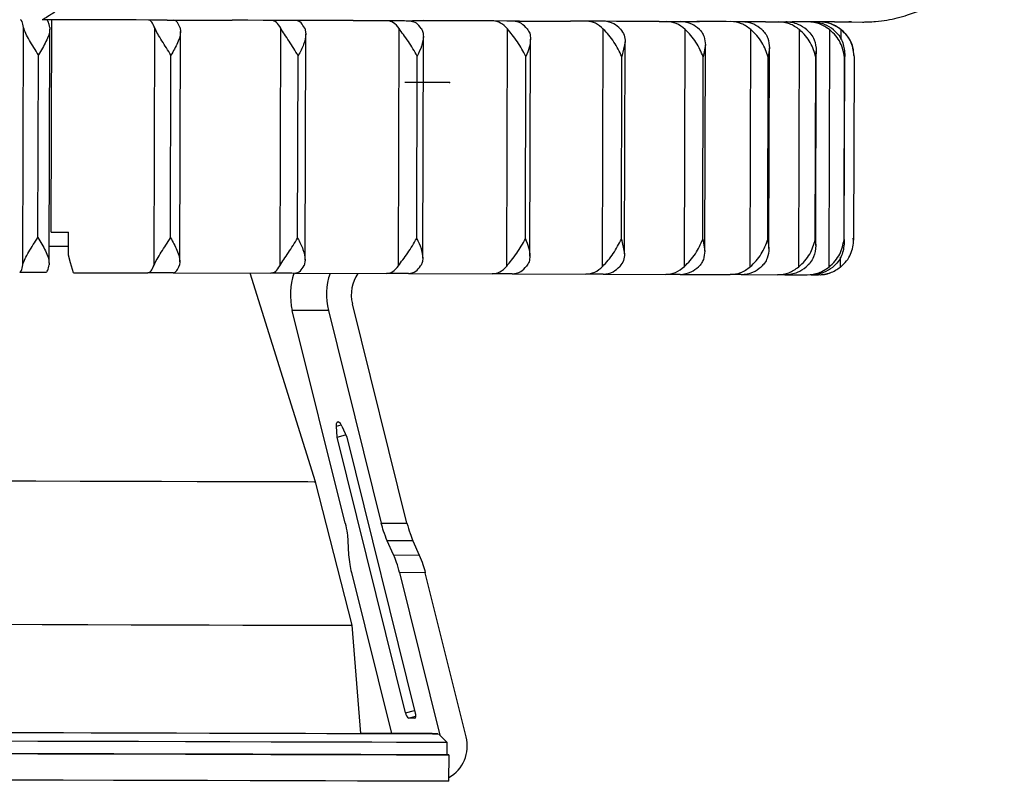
# Model space of a CAD drawing. Header units: millimetres. Extents: x -262 to 35, y 60 to 323.
# Tile 8 of 20: x -189 to -133, y 60 to 103. Entities that reach past the tile are written whole.
import ezdxf

# ---------------------------------------------------------------- set-up
doc = ezdxf.new("R2010")
doc.units = ezdxf.units.MM
doc.header["$PDSIZE"] = -1

msp = doc.modelspace()

# ---------------------------------------------------------------- linework, layer by layer
at = {"color": 7, "linetype": 'Continuous', "lineweight": 25}
for p, q in [((-188.651, 88.922), (-188.612, 102.386)), ((-187.041, 90.776), (-187.007, 102.825)), ((-181.204, 88.901), (-181.165, 102.365)), ((-179.726, 102.361), (-179.696, 102.164)), ((-174.047, 88.881), (-174.008, 102.345)), ((-172.644, 102.341), (-172.577, 102.028)), ((-167.327, 88.861), (-167.288, 102.325)), ((-165.904, 102.796), (-165.914, 102.79)), ((-150.234, 102.72), (-150.374, 102.721)), ((-144.89, 102.705), (-144.975, 102.706)), ((-144.941, 102.71), (-144.87, 102.706)), ((-144.909, 102.706), (-144.89, 102.705)), ((-141.681, 102.698), (-141.756, 102.697)), ((-141.756, 102.697), (-140.968, 102.695)), ((-187.158, 89.01), (-187.12, 102.29)), ((-179.733, 89.094), (-179.696, 102.164)), ((-172.614, 89.189), (-172.577, 102.028)), ((-165.944, 89.298), (-165.908, 101.881)), ((-161.179, 88.844), (-161.14, 102.308)), ((-155.73, 88.829), (-155.691, 102.293)), ((-151.089, 88.816), (-151.051, 102.28)), ((-147.352, 88.805), (-147.314, 102.269)), ((-144.595, 88.798), (-144.556, 102.262)), ((-142.874, 88.793), (-142.835, 102.257)), ((-142.186, 101.702), (-142.184, 102.256)), ((-159.86, 89.418), (-159.825, 101.726)), ((-154.452, 101.563), (-154.637, 100.733)), ((-154.486, 89.551), (-154.452, 101.563)), ((-149.897, 101.395), (-150.019, 100.72)), ((-149.931, 89.694), (-149.897, 101.395)), ((-146.255, 101.222), (-146.324, 100.709)), ((-146.288, 89.846), (-146.255, 101.222)), ((-187.797, 90.477), (-187.768, 100.827)), ((-180.268, 90.455), (-180.239, 100.805)), ((-173.049, 90.435), (-173.019, 100.785)), ((-166.286, 90.415), (-166.256, 100.765)), ((-160.117, 90.398), (-160.087, 100.748)), ((-154.667, 90.383), (-154.637, 100.733)), ((-150.048, 90.37), (-150.019, 100.72)), ((-146.354, 90.359), (-146.324, 100.709)), ((-143.66, 90.352), (-143.63, 100.702)), ((-143.598, 101.047), (-143.63, 100.702)), ((-143.63, 90.007), (-143.598, 101.047)), ((-142.02, 90.348), (-141.99, 100.698)), ((-142.013, 90.175), (-141.982, 100.871)), ((-141.468, 90.347), (-141.438, 100.697)), ((-187.041, 90.776), (-186.056, 90.773)), ((-186.06, 89.473), (-186.056, 90.773)), ((-154.667, 90.383), (-154.486, 89.551)), ((-150.048, 90.37), (-149.931, 89.694)), ((-146.354, 90.359), (-146.288, 89.846)), ((-143.66, 90.352), (-143.63, 90.007)), ((-141.485, 90.27), (-141.499, 90.434)), ((-179.733, 89.094), (-179.764, 88.897)), ((-172.614, 89.189), (-172.682, 88.877)), ((-142.223, 88.792), (-142.221, 89.345)), ((-185.781, 88.472), (-181.558, 88.459)), ((-180.118, 88.456), (-174.57, 88.439)), ((-172.034, 76.614), (-175.747, 88.443)), ((-173.204, 88.436), (-168.006, 88.42)), ((-166.743, 88.417), (-162.002, 88.403)), ((-160.867, 88.401), (-156.679, 88.388)), ((-155.695, 88.386), (-152.146, 88.376)), ((-151.333, 88.374), (-148.496, 88.366)), ((-147.87, 88.364), (-145.801, 88.358)), ((-145.376, 88.358), (-144.117, 88.354)), ((-143.902, 88.354), (-143.479, 88.353)), ((-166.841, 74.256), (-169.939, 86.711)), ((-170.351, 74.266), (-173.352, 86.333)), ((-171.302, 86.327), (-173.352, 86.333)), ((-171.302, 86.327), (-168.3, 74.26)), ((-170.844, 79.767), (-170.582, 79.84)), ((-170.811, 79.137), (-170.844, 79.767)), ((-170.545, 79.766), (-170.264, 79.136)), ((-170.811, 79.137), (-170.326, 79.274)), ((-166.918, 63.489), (-170.811, 79.137)), ((-170.264, 79.136), (-166.372, 63.487)), ((-169.943, 68.463), (-172.034, 76.614)), ((-168.3, 74.26), (-166.841, 74.256)), ((-170.193, 73.266), (-170.152, 72.462)), ((-167.601, 72.454), (-167.96, 73.259)), ((-166.5, 73.255), (-167.96, 73.259)), ((-166.5, 73.255), (-166.142, 72.45)), ((-167.601, 72.454), (-166.142, 72.45)), ((-169.995, 71.462), (-167.721, 62.323)), ((-167.26, 71.453), (-164.966, 62.232)), ((-165.801, 71.449), (-167.26, 71.453)), ((-163.482, 62.128), (-165.801, 71.449)), ((-169.467, 62.327), (-169.943, 68.463)), ((-166.918, 63.489), (-166.408, 63.633)), ((-166.744, 63.198), (-166.349, 63.31)), ((-166.402, 63.197), (-166.744, 63.198)), ((-166.402, 63.197), (-166.384, 63.202)), ((-166.461, 62.319), (-166.461, 62.319)), ((-164.55, 61.813), (-165.049, 62.315)), ((-164.552, 61.113), (-164.55, 61.813)), ((-164.457, 59.613), (-164.452, 61.113))]:
    msp.add_line(p, q, dxfattribs=at)
at = {"color": 7, "linetype": 'Continuous'}
msp.add_line((-164.43, 99.264), (-166.958, 99.271), dxfattribs=at)
at = {"color": 7, "linetype": 'Continuous', "lineweight": 25, "flags": 128}
for points in [[(-180.466, 102.806), (-181.341, 102.808), (-182.219, 102.811), (-183.101, 102.813), (-183.986, 102.816), (-184.875, 102.819), (-185.767, 102.821), (-186.661, 102.824), (-187.558, 102.826)], [(-179.594, 102.809), (-179.324, 102.808), (-179.053, 102.807), (-178.783, 102.807), (-178.514, 102.806), (-178.245, 102.805), (-177.976, 102.804), (-177.708, 102.803), (-177.441, 102.803)], [(-169.898, 102.776), (-170.732, 102.778), (-171.574, 102.781), (-172.423, 102.783), (-173.279, 102.785), (-174.141, 102.788), (-175.01, 102.79), (-175.885, 102.793), (-176.765, 102.795)], [(-169.034, 102.779), (-168.786, 102.778), (-168.539, 102.777), (-168.293, 102.777), (-168.048, 102.776), (-167.803, 102.775), (-167.559, 102.775), (-167.315, 102.774), (-167.073, 102.773)], [(-160.445, 102.749), (-161.171, 102.751), (-161.908, 102.753), (-162.654, 102.755), (-163.41, 102.757), (-164.176, 102.759), (-164.951, 102.762), (-165.735, 102.764), (-166.528, 102.766)], [(-159.628, 102.752), (-159.414, 102.751), (-159.201, 102.751), (-158.989, 102.75), (-158.778, 102.75), (-158.568, 102.749), (-158.359, 102.748), (-158.151, 102.748), (-157.944, 102.747)], [(-152.522, 102.727), (-153.108, 102.728), (-153.707, 102.73), (-154.318, 102.732), (-154.941, 102.733), (-155.576, 102.735), (-156.224, 102.737), (-156.883, 102.739), (-157.553, 102.741)], [(-151.786, 102.73), (-151.615, 102.729), (-151.446, 102.729), (-151.278, 102.729), (-151.111, 102.728), (-150.945, 102.728), (-150.78, 102.727), (-150.617, 102.727), (-150.455, 102.726)], [(-146.474, 102.71), (-146.894, 102.711), (-147.329, 102.712), (-147.778, 102.713), (-148.242, 102.715), (-148.719, 102.716), (-149.21, 102.717), (-149.715, 102.719), (-150.234, 102.72)], [(-145.852, 102.713), (-145.732, 102.713), (-145.613, 102.713), (-145.496, 102.713), (-145.38, 102.712), (-145.266, 102.712), (-145.153, 102.712), (-145.041, 102.711), (-144.93, 102.711)], [(-142.566, 102.699), (-142.802, 102.7), (-143.054, 102.7), (-143.321, 102.701), (-143.605, 102.702), (-143.903, 102.703), (-144.217, 102.704), (-144.546, 102.705), (-144.89, 102.705)], [(-142.085, 102.703), (-142.021, 102.703), (-141.958, 102.703), (-141.897, 102.703), (-141.838, 102.703), (-141.779, 102.703), (-141.723, 102.702), (-141.667, 102.702), (-141.613, 102.702)], [(-187.155, 89.977), (-186.769, 89.976), (-186.058, 89.974)], [(-185.781, 88.472), (-185.937, 89.033), (-186.06, 89.473)], [(-187.346, 88.476), (-187.531, 88.476), (-187.716, 88.477), (-187.902, 88.477), (-188.087, 88.478), (-188.273, 88.478), (-188.459, 88.479), (-188.645, 88.479), (-188.83, 88.48)], [(-180.119, 88.455), (-180.298, 88.456), (-180.478, 88.456), (-180.657, 88.457), (-180.837, 88.457), (-181.017, 88.458), (-181.197, 88.458), (-181.378, 88.459), (-181.558, 88.459)], [(-173.205, 88.435), (-173.375, 88.436), (-173.544, 88.436), (-173.715, 88.437), (-173.885, 88.437), (-174.056, 88.438), (-174.227, 88.438), (-174.398, 88.439), (-174.57, 88.439)], [(-166.744, 88.417), (-166.901, 88.417), (-167.058, 88.418), (-167.215, 88.418), (-167.372, 88.419), (-167.53, 88.419), (-167.689, 88.42), (-167.847, 88.42), (-168.006, 88.42)], [(-160.868, 88.4), (-161.008, 88.401), (-161.149, 88.401), (-161.29, 88.401), (-161.432, 88.402), (-161.574, 88.402), (-161.716, 88.403), (-161.859, 88.403), (-162.002, 88.403)], [(-155.697, 88.386), (-155.818, 88.386), (-155.939, 88.386), (-156.062, 88.387), (-156.184, 88.387), (-156.307, 88.387), (-156.431, 88.388), (-156.555, 88.388), (-156.679, 88.388)], [(-151.335, 88.374), (-151.435, 88.374), (-151.535, 88.374), (-151.635, 88.374), (-151.736, 88.375), (-151.838, 88.375), (-151.94, 88.375), (-152.043, 88.375), (-152.146, 88.376)], [(-147.872, 88.364), (-147.948, 88.364), (-148.024, 88.364), (-148.101, 88.365), (-148.179, 88.365), (-148.257, 88.365), (-148.336, 88.365), (-148.415, 88.365), (-148.496, 88.366)], [(-145.378, 88.357), (-145.429, 88.357), (-145.48, 88.357), (-145.532, 88.358), (-145.584, 88.358), (-145.637, 88.358), (-145.691, 88.358), (-145.746, 88.358), (-145.801, 88.358)], [(-170.844, 79.767), (-170.845, 79.82), (-170.842, 79.869), (-170.836, 79.912), (-170.826, 79.948), (-170.813, 79.976), (-170.797, 79.997), (-170.778, 80.01), (-170.756, 80.014)], [(-190.546, 76.666), (-187.917, 76.658), (-185.389, 76.651), (-182.999, 76.644), (-180.777, 76.638), (-178.755, 76.632), (-176.96, 76.627), (-175.415, 76.623), (-174.142, 76.619), (-173.158, 76.616), (-172.476, 76.615), (-172.106, 76.614), (-172.034, 76.614)], [(-190.223, 68.52), (-187.548, 68.512), (-184.966, 68.505), (-182.508, 68.498), (-180.203, 68.491), (-178.078, 68.485), (-176.157, 68.48), (-174.463, 68.475), (-173.016, 68.471), (-171.834, 68.468), (-170.929, 68.465), (-170.312, 68.464), (-169.991, 68.463), (-169.943, 68.463)], [(-166.372, 63.487), (-166.359, 63.43), (-166.352, 63.376), (-166.349, 63.326), (-166.351, 63.282), (-166.357, 63.246), (-166.368, 63.219), (-166.383, 63.203), (-166.402, 63.197)], [(-190.139, 62.385), (-187.412, 62.377), (-184.78, 62.37), (-182.275, 62.363), (-179.925, 62.356), (-177.759, 62.35), (-175.801, 62.344), (-174.075, 62.34), (-172.6, 62.336), (-171.394, 62.332), (-170.472, 62.33), (-169.844, 62.328), (-169.517, 62.327), (-169.467, 62.327)], [(-189.326, 62.383), (-186.338, 62.374), (-183.443, 62.366), (-180.673, 62.358), (-178.056, 62.35), (-175.618, 62.344), (-173.385, 62.337), (-171.379, 62.332), (-169.621, 62.327), (-168.129, 62.323), (-166.918, 62.319), (-166.001, 62.317), (-165.388, 62.315), (-165.084, 62.315), (-165.092, 62.315), (-165.414, 62.316)], [(-165.414, 62.316), (-166.044, 62.318), (-166.977, 62.321), (-168.203, 62.324), (-169.467, 62.328)], [(-168.931, 62.326), (-168.91, 62.326), (-168.705, 62.325), (-168.346, 62.324), (-167.888, 62.323), (-167.401, 62.322), (-166.959, 62.32), (-166.628, 62.319), (-166.461, 62.319)], [(-166.461, 62.319), (-166.481, 62.319), (-166.686, 62.319), (-167.045, 62.32), (-167.503, 62.322), (-167.99, 62.323), (-168.433, 62.324), (-168.763, 62.325), (-168.931, 62.326)], [(-164.55, 61.813), (-164.577, 61.813), (-164.853, 61.814), (-165.424, 61.815), (-166.285, 61.817), (-167.428, 61.821), (-168.842, 61.824), (-170.513, 61.829), (-172.425, 61.835), (-174.56, 61.841), (-176.897, 61.847), (-179.414, 61.854), (-182.086, 61.862), (-184.887, 61.87), (-187.792, 61.878), (-190.771, 61.887)], [(-190.773, 61.187), (-187.794, 61.178), (-184.889, 61.17), (-182.088, 61.162), (-179.416, 61.154), (-176.899, 61.147), (-174.562, 61.141), (-172.427, 61.135), (-170.515, 61.129), (-168.844, 61.125), (-167.43, 61.121), (-166.287, 61.117), (-165.426, 61.115), (-164.855, 61.114), (-164.579, 61.113), (-164.552, 61.113)], [(-164.552, 61.113), (-164.459, 61.113), (-164.548, 61.113), (-164.943, 61.114), (-165.641, 61.116), (-166.634, 61.118), (-167.913, 61.122), (-169.465, 61.126), (-171.274, 61.131), (-173.324, 61.137), (-175.593, 61.143), (-178.059, 61.15), (-180.698, 61.158), (-183.484, 61.166), (-186.389, 61.174), (-189.385, 61.183)], [(-164.457, 59.613), (-164.457, 59.613), (-164.605, 59.613), (-165.049, 59.614), (-165.785, 59.616), (-166.805, 59.619), (-168.099, 59.622), (-169.655, 59.627), (-171.459, 59.632), (-173.493, 59.638), (-175.738, 59.644), (-178.171, 59.651), (-180.771, 59.658), (-183.512, 59.666), (-186.368, 59.674), (-189.312, 59.683)]]:
    msp.add_lwpolyline(points, dxfattribs=at)
at = {"color": 7, "linetype": 'Continuous', "lineweight": 25}
for centre, radius, start, end in [((-140.646, 103.737), 1.037, 269.813, 270.4718), ((-169.751, 87.229), 3.711, 160.9278, 193.9598), ((-167.701, 87.222), 3.711, 160.9979, 193.9596), ((-167.907, 87.224), 2.096, 144.8662, 194.155), ((-170.904, 79.675), 0.37, 14.2138, 66.4625), ((-166.538, 63.52), 0.382, 184.6742, 237.3944), ((-165.459, 61.609), 2.044, 299.3979, 14.7014)]:
    msp.add_arc(centre, radius, start, end, dxfattribs=at)
for points, knots in [([(-140.649, 102.7), (-140.649, 102.7), (-140.523, 102.703), (-140.145, 102.726), (-139.406, 102.82), (-138.487, 103.045), (-137.407, 103.472), (-136.403, 104.046), (-135.42, 104.833), (-134.568, 105.761), (-133.841, 106.867), (-133.301, 108.112), (-132.967, 109.396), (-132.937, 110.261), (-132.922, 110.667)], [0, 0, 0, 0, 0.00004, 0.034589, 0.087455, 0.185555, 0.263364, 0.37127, 0.466835, 0.570091, 0.678105, 0.788789, 0.900911, 1, 1, 1, 1]), ([(-186.589, 103.442), (-186.788, 103.301), (-187.155, 103.04), (-187.463, 102.863), (-187.526, 102.838), (-187.558, 102.826)], [0, 0, 0, 0, 0.3748295, 0.6939545, 1, 1, 1, 1]), ([(-188.612, 102.386), (-188.639, 102.514), (-188.692, 102.769), (-188.757, 102.81), (-188.789, 102.83)], [0, 0, 0, 0, 0.5000001, 1, 1, 1, 1]), ([(-187.768, 100.827), (-187.94, 101.105), (-188.2, 101.523), (-188.507, 102.051), (-188.577, 102.275), (-188.612, 102.386)], [0, 0, 0, 0, 0.498883, 0.749389, 1, 1, 1, 1]), ([(-187.127, 102.382), (-187.15, 102.496), (-187.203, 102.754), (-187.268, 102.8), (-187.304, 102.826)], [0, 0, 0, 0, 0.43833, 1, 1, 1, 1]), ([(-187.127, 102.382), (-187.125, 102.365), (-187.121, 102.335), (-187.12, 102.304), (-187.12, 102.29)], [0, 0, 0, 0, 0.561453, 1, 1, 1, 1]), ([(-181.165, 102.365), (-181.218, 102.493), (-181.325, 102.748), (-181.453, 102.789), (-181.517, 102.809)], [0, 0, 0, 0, 0.5, 1, 1, 1, 1]), ([(-180.239, 100.805), (-180.411, 101.084), (-180.669, 101.502), (-181.012, 102.03), (-181.114, 102.253), (-181.165, 102.365)], [0, 0, 0, 0, 0.498883, 0.749389, 1, 1, 1, 1]), ([(-180.466, 102.806), (-180.323, 102.807), (-180.037, 102.808), (-179.742, 102.808), (-179.594, 102.809)], [0, 0, 0, 0, 0.5001315, 1, 1, 1, 1]), ([(-179.726, 102.361), (-179.772, 102.474), (-179.877, 102.733), (-180.006, 102.779), (-180.078, 102.805)], [0, 0, 0, 0, 0.43833, 1, 1, 1, 1]), ([(-177.441, 102.803), (-177.303, 102.802), (-177.029, 102.799), (-176.853, 102.797), (-176.765, 102.795)], [0, 0, 0, 0, 0.500127, 1, 1, 1, 1]), ([(-174.008, 102.345), (-174.087, 102.472), (-174.244, 102.728), (-174.434, 102.769), (-174.528, 102.789)], [0, 0, 0, 0, 0.5, 1, 1, 1, 1]), ([(-173.019, 100.785), (-173.187, 101.063), (-173.439, 101.481), (-173.81, 102.009), (-173.942, 102.233), (-174.008, 102.345)], [0, 0, 0, 0, 0.498883, 0.749389, 1, 1, 1, 1]), ([(-172.644, 102.341), (-172.712, 102.454), (-172.867, 102.713), (-173.057, 102.759), (-173.164, 102.785)], [0, 0, 0, 0, 0.4383299, 1, 1, 1, 1]), ([(-169.898, 102.776), (-169.748, 102.776), (-169.449, 102.778), (-169.172, 102.778), (-169.034, 102.779)], [0, 0, 0, 0, 0.500131, 1, 1, 1, 1]), ([(-167.288, 102.325), (-167.39, 102.453), (-167.595, 102.709), (-167.842, 102.75), (-167.965, 102.77)], [0, 0, 0, 0, 0.5, 1, 1, 1, 1]), ([(-166.256, 100.765), (-166.416, 101.044), (-166.657, 101.462), (-167.049, 101.99), (-167.208, 102.213), (-167.288, 102.325)], [0, 0, 0, 0, 0.498883, 0.749389, 1, 1, 1, 1]), ([(-167.073, 102.773), (-166.952, 102.772), (-166.709, 102.77), (-166.588, 102.767), (-166.528, 102.766)], [0, 0, 0, 0, 0.5001273, 1, 1, 1, 1]), ([(-166.026, 102.322), (-166.114, 102.438), (-166.285, 102.662), (-166.493, 102.706), (-166.593, 102.727)], [0, 0, 0, 0, 0.517666, 1, 1, 1, 1]), ([(-166.026, 102.322), (-165.992, 102.259), (-165.919, 102.123), (-165.912, 101.965), (-165.908, 101.881)], [0, 0, 0, 0, 0.467751, 1, 1, 1, 1]), ([(-161.14, 102.308), (-161.264, 102.436), (-161.513, 102.692), (-161.812, 102.733), (-161.961, 102.753)], [0, 0, 0, 0, 0.5, 1, 1, 1, 1]), ([(-160.006, 102.305), (-160.114, 102.418), (-160.36, 102.678), (-160.659, 102.724), (-160.827, 102.75)], [0, 0, 0, 0, 0.43833, 1, 1, 1, 1]), ([(-160.445, 102.749), (-160.295, 102.75), (-159.996, 102.751), (-159.75, 102.752), (-159.628, 102.752)], [0, 0, 0, 0, 0.500131, 1, 1, 1, 1]), ([(-157.944, 102.747), (-157.845, 102.746), (-157.645, 102.744), (-157.584, 102.742), (-157.553, 102.741)], [0, 0, 0, 0, 0.500127, 1, 1, 1, 1]), ([(-155.691, 102.293), (-155.834, 102.421), (-156.121, 102.677), (-156.466, 102.718), (-156.638, 102.738)], [0, 0, 0, 0, 0.5, 1, 1, 1, 1]), ([(-154.708, 102.29), (-154.833, 102.404), (-155.116, 102.663), (-155.462, 102.71), (-155.656, 102.736)], [0, 0, 0, 0, 0.43833, 1, 1, 1, 1]), ([(-152.522, 102.727), (-152.378, 102.727), (-152.091, 102.729), (-151.888, 102.729), (-151.786, 102.73)], [0, 0, 0, 0, 0.500131, 1, 1, 1, 1]), ([(-151.051, 102.28), (-151.21, 102.408), (-151.53, 102.664), (-151.913, 102.705), (-152.105, 102.726)], [0, 0, 0, 0, 0.5, 1, 1, 1, 1]), ([(-150.239, 102.277), (-150.378, 102.391), (-150.694, 102.651), (-151.078, 102.697), (-151.294, 102.723)], [0, 0, 0, 0, 0.43833, 1, 1, 1, 1]), ([(-150.455, 102.726), (-150.38, 102.725), (-150.232, 102.723), (-150.233, 102.721), (-150.234, 102.72)], [0, 0, 0, 0, 0.500127, 1, 1, 1, 1]), ([(-147.314, 102.269), (-147.486, 102.397), (-147.832, 102.654), (-148.247, 102.695), (-148.454, 102.716)], [0, 0, 0, 0, 0.5, 1, 1, 1, 1]), ([(-146.69, 102.268), (-146.84, 102.381), (-147.182, 102.641), (-147.597, 102.688), (-147.831, 102.714)], [0, 0, 0, 0, 0.43833, 1, 1, 1, 1]), ([(-146.474, 102.71), (-146.343, 102.71), (-146.081, 102.712), (-145.928, 102.713), (-145.852, 102.713)], [0, 0, 0, 0, 0.50023, 1, 1, 1, 1]), ([(-144.556, 102.262), (-144.739, 102.39), (-145.103, 102.646), (-145.541, 102.688), (-145.76, 102.708)], [0, 0, 0, 0, 0.5, 1, 1, 1, 1]), ([(-144.133, 102.261), (-144.291, 102.374), (-144.652, 102.634), (-145.09, 102.681), (-145.337, 102.707)], [0, 0, 0, 0, 0.43833, 1, 1, 1, 1]), ([(-144.93, 102.711), (-144.885, 102.71), (-144.794, 102.708), (-144.858, 102.706), (-144.89, 102.705)], [0, 0, 0, 0, 0.499974, 1, 1, 1, 1]), ([(-142.835, 102.257), (-143.023, 102.385), (-143.399, 102.642), (-143.85, 102.683), (-144.076, 102.704)], [0, 0, 0, 0, 0.5, 1, 1, 1, 1]), ([(-142.621, 102.257), (-142.784, 102.371), (-143.156, 102.63), (-143.608, 102.677), (-143.862, 102.703)], [0, 0, 0, 0, 0.43833, 1, 1, 1, 1]), ([(-142.184, 102.256), (-142.374, 102.384), (-142.754, 102.64), (-143.21, 102.682), (-143.438, 102.702)], [0, 0, 0, 0, 0.500413, 1, 1, 1, 1]), ([(-141.47, 100.797), (-141.474, 100.937), (-141.482, 101.284), (-141.715, 101.762), (-142.047, 102.166), (-142.401, 102.428), (-142.731, 102.583), (-143.008, 102.661), (-143.201, 102.69), (-143.316, 102.699), (-143.362, 102.701), (-143.383, 102.702), (-143.399, 102.702), (-143.416, 102.702), (-143.423, 102.702), (-143.427, 102.702), (-143.429, 102.703)], [0, 0, 0, 0, 0.114788, 0.283811, 0.424058, 0.543597, 0.643442, 0.722698, 0.779591, 0.805163, 0.817574, 0.826894, 0.839748, 0.864266, 0.932622, 1, 1, 1, 1]), ([(-142.566, 102.699), (-142.453, 102.7), (-142.228, 102.701), (-142.132, 102.703), (-142.085, 102.703)], [0, 0, 0, 0, 0.5002297, 1, 1, 1, 1]), ([(-141.613, 102.702), (-141.595, 102.701), (-141.566, 102.7), (-141.653, 102.699), (-141.681, 102.698)], [0, 0, 0, 0, 0.6683972, 1, 1, 1, 1]), ([(-140.968, 102.695), (-140.879, 102.696), (-140.7, 102.698), (-140.666, 102.699), (-140.649, 102.7)], [0, 0, 0, 0, 0.50023, 1, 1, 1, 1]), ([(-187.12, 102.29), (-187.135, 102.181), (-187.164, 101.963), (-187.384, 101.471), (-187.614, 101.084), (-187.768, 100.827)], [0, 0, 0, 0, 0.2507054, 0.5013383, 1, 1, 1, 1]), ([(-179.696, 102.164), (-179.705, 102.07), (-179.726, 101.862), (-179.898, 101.408), (-180.105, 101.042), (-180.239, 100.805)], [0, 0, 0, 0, 0.2272612, 0.5013251, 1, 1, 1, 1]), ([(-172.577, 102.028), (-172.607, 101.829), (-172.668, 101.43), (-172.902, 101), (-173.019, 100.785)], [0, 0, 0, 0, 0.499644, 1, 1, 1, 1]), ([(-165.908, 101.881), (-165.93, 101.701), (-165.974, 101.339), (-166.162, 100.957), (-166.256, 100.765)], [0, 0, 0, 0, 0.499635, 1, 1, 1, 1]), ([(-160.087, 100.748), (-160.236, 101.026), (-160.461, 101.444), (-160.865, 101.972), (-161.049, 102.196), (-161.14, 102.308)], [0, 0, 0, 0, 0.4988829, 0.7493889, 1, 1, 1, 1]), ([(-160.006, 102.305), (-159.955, 102.224), (-159.842, 102.048), (-159.831, 101.839), (-159.825, 101.726)], [0, 0, 0, 0, 0.458108, 1, 1, 1, 1]), ([(-154.637, 100.733), (-154.773, 101.011), (-154.977, 101.429), (-155.385, 101.957), (-155.589, 102.181), (-155.691, 102.293)], [0, 0, 0, 0, 0.4988829, 0.7493889, 1, 1, 1, 1]), ([(-154.708, 102.29), (-154.63, 102.179), (-154.472, 101.958), (-154.459, 101.695), (-154.452, 101.563)], [0, 0, 0, 0, 0.500466, 1, 1, 1, 1]), ([(-150.019, 100.72), (-150.138, 100.998), (-150.316, 101.416), (-150.721, 101.944), (-150.941, 102.168), (-151.051, 102.28)], [0, 0, 0, 0, 0.498883, 0.749389, 1, 1, 1, 1]), ([(-150.239, 102.277), (-150.185, 102.217), (-150.07, 102.089), (-149.93, 101.797), (-149.91, 101.554), (-149.897, 101.395)], [0, 0, 0, 0, 0.235392, 0.501269, 1, 1, 1, 1]), ([(-146.324, 100.709), (-146.424, 100.987), (-146.574, 101.405), (-146.966, 101.933), (-147.198, 102.157), (-147.314, 102.269)], [0, 0, 0, 0, 0.498883, 0.749389, 1, 1, 1, 1]), ([(-146.69, 102.268), (-146.622, 102.198), (-146.476, 102.047), (-146.297, 101.699), (-146.271, 101.41), (-146.255, 101.222)], [0, 0, 0, 0, 0.232723, 0.501338, 1, 1, 1, 1]), ([(-143.63, 100.702), (-143.709, 100.98), (-143.827, 101.398), (-144.199, 101.926), (-144.437, 102.15), (-144.556, 102.262)], [0, 0, 0, 0, 0.498883, 0.749389, 1, 1, 1, 1]), ([(-144.133, 102.261), (-144.052, 102.181), (-143.874, 102.006), (-143.651, 101.601), (-143.619, 101.265), (-143.598, 101.047)], [0, 0, 0, 0, 0.230002, 0.501426, 1, 1, 1, 1]), ([(-141.99, 100.698), (-142.046, 100.976), (-142.13, 101.393), (-142.474, 101.921), (-142.715, 102.145), (-142.835, 102.257)], [0, 0, 0, 0, 0.498883, 0.749389, 1, 1, 1, 1]), ([(-142.621, 102.257), (-142.517, 102.157), (-142.308, 101.958), (-142.047, 101.491), (-142.008, 101.119), (-141.982, 100.871)], [0, 0, 0, 0, 0.2511003, 0.5013313, 1, 1, 1, 1]), ([(-141.438, 100.697), (-141.47, 100.975), (-141.518, 101.392), (-141.827, 101.92), (-142.065, 102.144), (-142.184, 102.256)], [0, 0, 0, 0, 0.498883, 0.749389, 1, 1, 1, 1]), ([(-159.825, 101.726), (-159.84, 101.566), (-159.87, 101.247), (-160.015, 100.914), (-160.087, 100.748)], [0, 0, 0, 0, 0.499535, 1, 1, 1, 1]), ([(-141.982, 100.871), (-141.982, 100.839), (-141.983, 100.781), (-141.988, 100.723), (-141.99, 100.698)], [0, 0, 0, 0, 0.560638, 1, 1, 1, 1]), ([(-188.651, 88.922), (-188.615, 89.034), (-188.544, 89.257), (-188.233, 89.783), (-187.972, 90.2), (-187.797, 90.477)], [0, 0, 0, 0, 0.250861, 0.501307, 1, 1, 1, 1]), ([(-187.797, 90.477), (-187.645, 90.218), (-187.417, 89.83), (-187.2, 89.337), (-187.172, 89.119), (-187.158, 89.01)], [0, 0, 0, 0, 0.499267, 0.749427, 1, 1, 1, 1]), ([(-181.204, 88.901), (-181.152, 89.013), (-181.049, 89.236), (-180.703, 89.762), (-180.442, 90.178), (-180.268, 90.455)], [0, 0, 0, 0, 0.250861, 0.501307, 1, 1, 1, 1]), ([(-180.268, 90.455), (-180.136, 90.218), (-179.931, 89.851), (-179.762, 89.395), (-179.742, 89.188), (-179.733, 89.094)], [0, 0, 0, 0, 0.499301, 0.77298, 1, 1, 1, 1]), ([(-174.047, 88.881), (-173.98, 88.992), (-173.847, 89.215), (-173.473, 89.741), (-173.218, 90.158), (-173.049, 90.435)], [0, 0, 0, 0, 0.250861, 0.501307, 1, 1, 1, 1]), ([(-173.049, 90.435), (-172.933, 90.219), (-172.702, 89.787), (-172.643, 89.389), (-172.614, 89.189)], [0, 0, 0, 0, 0.500151, 1, 1, 1, 1]), ([(-167.327, 88.861), (-167.246, 88.973), (-167.085, 89.196), (-166.691, 89.722), (-166.448, 90.138), (-166.286, 90.415)], [0, 0, 0, 0, 0.250861, 0.501307, 1, 1, 1, 1]), ([(-166.286, 90.415), (-166.193, 90.224), (-166.007, 89.84), (-165.965, 89.479), (-165.944, 89.298)], [0, 0, 0, 0, 0.499921, 1, 1, 1, 1]), ([(-161.179, 88.844), (-161.087, 88.956), (-160.902, 89.178), (-160.495, 89.704), (-160.268, 90.121), (-160.117, 90.398)], [0, 0, 0, 0, 0.250861, 0.501307, 1, 1, 1, 1]), ([(-160.117, 90.398), (-160.045, 90.231), (-159.903, 89.898), (-159.875, 89.578), (-159.86, 89.418)], [0, 0, 0, 0, 0.499709, 1, 1, 1, 1]), ([(-155.73, 88.829), (-155.627, 88.94), (-155.422, 89.163), (-155.01, 89.689), (-154.804, 90.105), (-154.667, 90.383)], [0, 0, 0, 0, 0.250861, 0.501307, 1, 1, 1, 1]), ([(-151.089, 88.816), (-150.979, 88.927), (-150.757, 89.15), (-150.35, 89.676), (-150.169, 90.092), (-150.048, 90.37)], [0, 0, 0, 0, 0.250861, 0.501307, 1, 1, 1, 1]), ([(-147.352, 88.805), (-147.236, 88.917), (-147.003, 89.14), (-146.608, 89.665), (-146.455, 90.082), (-146.354, 90.359)], [0, 0, 0, 0, 0.250861, 0.501307, 1, 1, 1, 1]), ([(-144.595, 88.798), (-144.475, 88.909), (-144.235, 89.132), (-143.86, 89.658), (-143.74, 90.075), (-143.66, 90.352)], [0, 0, 0, 0, 0.250861, 0.501307, 1, 1, 1, 1]), ([(-142.874, 88.793), (-142.753, 88.905), (-142.511, 89.127), (-142.164, 89.654), (-142.077, 90.07), (-142.02, 90.348)], [0, 0, 0, 0, 0.250861, 0.501307, 1, 1, 1, 1]), ([(-142.013, 90.175), (-142.04, 89.927), (-142.081, 89.555), (-142.345, 89.09), (-142.555, 88.892), (-142.66, 88.793)], [0, 0, 0, 0, 0.498585, 0.749264, 1, 1, 1, 1]), ([(-142.223, 88.792), (-142.103, 88.903), (-141.864, 89.126), (-141.552, 89.652), (-141.502, 90.069), (-141.468, 90.347)], [0, 0, 0, 0, 0.250861, 0.501307, 1, 1, 1, 1]), ([(-142.02, 90.348), (-142.017, 90.316), (-142.013, 90.258), (-142.013, 90.2), (-142.013, 90.175)], [0, 0, 0, 0, 0.559814, 1, 1, 1, 1]), ([(-154.486, 89.551), (-154.494, 89.419), (-154.509, 89.156), (-154.668, 88.936), (-154.747, 88.826)], [0, 0, 0, 0, 0.4999, 1, 1, 1, 1]), ([(-149.931, 89.694), (-149.945, 89.535), (-149.966, 89.292), (-150.107, 89.001), (-150.223, 88.873), (-150.278, 88.813)], [0, 0, 0, 0, 0.498429, 0.764459, 1, 1, 1, 1]), ([(-146.288, 89.846), (-146.305, 89.659), (-146.332, 89.37), (-146.513, 89.023), (-146.661, 88.873), (-146.729, 88.804)], [0, 0, 0, 0, 0.49849, 0.767187, 1, 1, 1, 1]), ([(-143.63, 90.007), (-143.652, 89.79), (-143.686, 89.454), (-143.911, 89.049), (-144.09, 88.876), (-144.172, 88.797)], [0, 0, 0, 0, 0.498477, 0.769944, 1, 1, 1, 1]), ([(-188.83, 88.48), (-188.798, 88.5), (-188.733, 88.54), (-188.678, 88.795), (-188.651, 88.922)], [0, 0, 0, 0, 0.49896, 1, 1, 1, 1]), ([(-187.346, 88.476), (-187.309, 88.501), (-187.244, 88.546), (-187.19, 88.805), (-187.166, 88.918)], [0, 0, 0, 0, 0.56167, 1, 1, 1, 1]), ([(-187.158, 89.01), (-187.159, 88.993), (-187.159, 88.961), (-187.164, 88.931), (-187.166, 88.918)], [0, 0, 0, 0, 0.559591, 1, 1, 1, 1]), ([(-181.558, 88.459), (-181.494, 88.479), (-181.366, 88.519), (-181.258, 88.773), (-181.204, 88.901)], [0, 0, 0, 0, 0.49896, 1, 1, 1, 1]), ([(-180.119, 88.455), (-180.047, 88.48), (-179.918, 88.525), (-179.811, 88.784), (-179.764, 88.897)], [0, 0, 0, 0, 0.56167, 1, 1, 1, 1]), ([(-165.944, 89.298), (-165.949, 89.214), (-165.957, 89.056), (-166.03, 88.921), (-166.064, 88.858)], [0, 0, 0, 0, 0.532249, 1, 1, 1, 1]), ([(-159.86, 89.418), (-159.867, 89.305), (-159.88, 89.097), (-159.993, 88.921), (-160.045, 88.841)], [0, 0, 0, 0, 0.541892, 1, 1, 1, 1]), ([(-174.57, 88.439), (-174.475, 88.459), (-174.285, 88.498), (-174.127, 88.753), (-174.047, 88.881)], [0, 0, 0, 0, 0.49896, 1, 1, 1, 1]), ([(-173.205, 88.435), (-173.098, 88.46), (-172.908, 88.505), (-172.751, 88.764), (-172.682, 88.877)], [0, 0, 0, 0, 0.56167, 1, 1, 1, 1]), ([(-168.006, 88.42), (-167.883, 88.44), (-167.636, 88.479), (-167.43, 88.734), (-167.327, 88.861)], [0, 0, 0, 0, 0.49896, 1, 1, 1, 1]), ([(-166.744, 88.417), (-166.605, 88.442), (-166.358, 88.487), (-166.154, 88.745), (-166.064, 88.858)], [0, 0, 0, 0, 0.56167, 1, 1, 1, 1]), ([(-162.002, 88.403), (-161.853, 88.423), (-161.554, 88.462), (-161.304, 88.717), (-161.179, 88.844)], [0, 0, 0, 0, 0.49896, 1, 1, 1, 1]), ([(-160.868, 88.4), (-160.7, 88.425), (-160.401, 88.47), (-160.154, 88.728), (-160.045, 88.841)], [0, 0, 0, 0, 0.56167, 1, 1, 1, 1]), ([(-156.679, 88.388), (-156.507, 88.408), (-156.162, 88.447), (-155.874, 88.701), (-155.73, 88.829)], [0, 0, 0, 0, 0.49896, 1, 1, 1, 1]), ([(-155.697, 88.386), (-155.503, 88.411), (-155.157, 88.455), (-154.872, 88.713), (-154.747, 88.826)], [0, 0, 0, 0, 0.56167, 1, 1, 1, 1]), ([(-152.146, 88.376), (-151.955, 88.395), (-151.571, 88.434), (-151.25, 88.688), (-151.089, 88.816)], [0, 0, 0, 0, 0.49896, 1, 1, 1, 1]), ([(-151.335, 88.374), (-151.119, 88.398), (-150.735, 88.443), (-150.417, 88.7), (-150.278, 88.813)], [0, 0, 0, 0, 0.56167, 1, 1, 1, 1]), ([(-148.496, 88.366), (-148.288, 88.385), (-147.873, 88.424), (-147.526, 88.678), (-147.352, 88.805)], [0, 0, 0, 0, 0.49896, 1, 1, 1, 1]), ([(-147.872, 88.364), (-147.638, 88.389), (-147.223, 88.433), (-146.879, 88.691), (-146.729, 88.804)], [0, 0, 0, 0, 0.5616701, 1, 1, 1, 1]), ([(-145.801, 88.358), (-145.582, 88.378), (-145.144, 88.416), (-144.778, 88.671), (-144.595, 88.798)], [0, 0, 0, 0, 0.49896, 1, 1, 1, 1]), ([(-145.378, 88.357), (-145.132, 88.382), (-144.693, 88.426), (-144.331, 88.684), (-144.172, 88.797)], [0, 0, 0, 0, 0.56167, 1, 1, 1, 1]), ([(-144.117, 88.354), (-143.892, 88.373), (-143.44, 88.412), (-143.063, 88.666), (-142.874, 88.793)], [0, 0, 0, 0, 0.49896, 1, 1, 1, 1]), ([(-143.904, 88.353), (-143.649, 88.378), (-143.197, 88.422), (-142.823, 88.68), (-142.66, 88.793)], [0, 0, 0, 0, 0.56167, 1, 1, 1, 1]), ([(-143.479, 88.353), (-143.252, 88.372), (-142.795, 88.411), (-142.414, 88.665), (-142.223, 88.792)], [0, 0, 0, 0, 0.4990218, 1, 1, 1, 1]), ([(-143.372, 88.355), (-143.367, 88.355), (-143.327, 88.357), (-143.146, 88.375), (-142.968, 88.398), (-142.843, 88.456), (-142.83, 88.462)], [0, 0, 0, 0, 0.035671, 0.262781, 0.927137, 1, 1, 1, 1]), ([(-170.351, 74.266), (-170.307, 74.07), (-170.229, 73.72), (-170.204, 73.404), (-170.193, 73.266)], [0, 0, 0, 0, 0.561132, 1, 1, 1, 1]), ([(-167.96, 73.259), (-168.033, 73.437), (-168.165, 73.756), (-168.259, 74.106), (-168.3, 74.26)], [0, 0, 0, 0, 0.558986, 1, 1, 1, 1]), ([(-166.841, 74.256), (-166.787, 74.059), (-166.691, 73.709), (-166.558, 73.394), (-166.5, 73.255)], [0, 0, 0, 0, 0.561132, 1, 1, 1, 1]), ([(-170.152, 72.462), (-170.137, 72.284), (-170.11, 71.966), (-170.03, 71.616), (-169.995, 71.462)], [0, 0, 0, 0, 0.558986, 1, 1, 1, 1]), ([(-167.26, 71.453), (-167.314, 71.65), (-167.41, 72), (-167.543, 72.316), (-167.601, 72.454)], [0, 0, 0, 0, 0.561132, 1, 1, 1, 1]), ([(-166.142, 72.45), (-166.068, 72.272), (-165.936, 71.953), (-165.842, 71.603), (-165.801, 71.449)], [0, 0, 0, 0, 0.558986, 1, 1, 1, 1])]:
    msp.add_open_spline(points, degree=3, knots=knots, dxfattribs=at)
at = {"color": 7, "linetype": 'Continuous'}
msp.add_point((-164.43, 99.264), dxfattribs=at)

doc.saveas('drawing.dxf')
